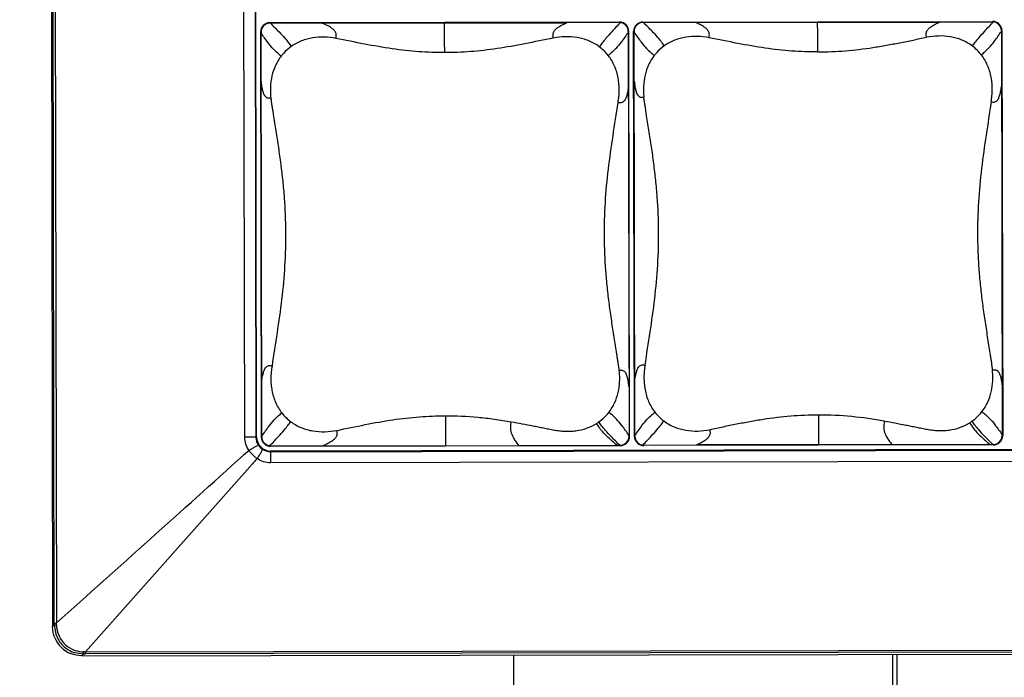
# Model space of a CAD drawing. Header units: inches. Extents: x 0 to 17, y 0 to 11.
# Tile 17 of 46: x 6.368 to 7.032, y 3.59 to 4.033. Entities that reach past the tile are written whole.
import ezdxf

# ---------------------------------------------------------------- set-up
doc = ezdxf.new("R2010")
doc.units = ezdxf.units.IN
doc.header["$LTSCALE"] = 0.935
doc.header["$MEASUREMENT"] = 0
doc.layers.get('0').update_dxf_attribs({"linetype": 'CONTINUOUS'})
doc.styles.get("Standard").update_dxf_attribs({"font": 'txt', "width": 0.8})
doc.dimstyles.new('DIMSTYLE_1', dxfattribs={"dimtxt": 0.15625, "dimasz": 0.1875, "dimexe": 0.125, "dimexo": 0.0625, "dimgap": 0.078125, "dimtad": 0, "dimtih": 1, "dimtoh": 1, "dimlfac": 2, "dimzin": 4, "dimdsep": 46, "dimtxsty": 'Standard', "dimblk": '_FILLED', "dimblk1": '_FILLED', "dimblk2": '_FILLED', "dimcen": 0.09, "dimazin": 1, "dimtfac": 1, "dimtofl": 0, "dimtmove": 0, "dimatfit": 3, "dimldrblk": '_FILLED', "dimfxl": 1, "dimtolj": 1, "dimtzin": 4, "dimarcsym": 0})

# ---------------------------------------------------------------- blocks, each defined once
blk = doc.blocks.new('_FILLED')
at = {"color": 0, "linetype": 'ByBlock'}
blk.add_solid([(0, 0), (-1, 0.1667), (-1, -0.1667)], dxfattribs=at)
blk = doc.blocks.new('*D1')
at = {"color": 2, "linetype": 'Continuous', "transparency": 16777216}
for p, q in [((6.34792, 4.45854), (5.8347, 4.45758)), ((5.9597, 4.45781), (5.96021, 4.18685)), ((5.9613, 3.60339), (5.96079, 3.87435)), ((6.34708, 3.60411), (5.8363, 3.60316))]:
    blk.add_line(p, q, dxfattribs=at)
at = {"color": 2, "linetype": 'Continuous', "transparency": 16777216, "xscale": 0.1875, "yscale": 0.1875, "zscale": 0.1875}
for p, rotation in [((5.9597, 4.45781), 90.10690605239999), ((5.9613, 3.60339), 270.1069060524)]:
    blk.add_blockref('_FILLED', p, dxfattribs=dict(at, rotation=rotation))
at = {"color": 2, "linetype": 'Continuous', "transparency": 16777216, "insert": (5.9605, 4.10873), "char_height": 0.15625, "width": 0.75, "attachment_point": 2, "line_spacing_factor": 0.9}
blk.add_mtext('{\\ftxt;\\W0.0001;\\H0.0001;\\~}{\\ftxt;\\W3.2;\\H0.15625; }{\\ftxt;\\W0.0001;\\H0.0001;\\~}', dxfattribs=at)
blk = doc.blocks.new('*D2')
at = {"color": 2, "linetype": 'Continuous', "transparency": 16777216}
for p, q in [((10.61175, 3.5837), (10.61259, 3.13075)), ((6.39001, 3.56135), (6.39083, 3.12288)), ((10.61236, 3.25575), (8.9546, 3.25266)), ((6.39059, 3.24788), (8.04835, 3.25097))]:
    blk.add_line(p, q, dxfattribs=at)
at = {"color": 2, "linetype": 'Continuous', "transparency": 16777216, "xscale": 0.1875, "yscale": 0.1875, "zscale": 0.1875}
for p, rotation in [((10.61236, 3.25575), 0.106889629), ((6.39059, 3.24788), 180.106889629)]:
    blk.add_blockref('_FILLED', p, dxfattribs=dict(at, rotation=rotation))
at = {"color": 2, "linetype": 'Continuous', "transparency": 16777216, "insert": (8.50148, 3.32994), "char_height": 0.15625, "width": 1.125, "attachment_point": 2, "line_spacing_factor": 0.9}
blk.add_mtext('{\\ftxt;\\W0.0001;\\H0.0001;\\~}{\\ftxt;\\W4.8;\\H0.15625; }{\\ftxt;\\W0.0001;\\H0.0001;\\~}', dxfattribs=at)

msp = doc.modelspace()

# ---------------------------------------------------------------- linework, layer by layer
at = {"color": 7, "linetype": 'Continuous'}
for p, q in [((6.38837, 4.44157), (6.38989, 3.62385)), ((6.39105, 3.62633), (6.38953, 4.43911)), ((6.39096, 4.43911), (6.39247, 3.62635)), ((6.51952, 3.75179), (6.51848, 4.31415)), ((6.526, 4.31416), (6.52705, 3.7518)), ((6.52749, 3.75179), (6.52644, 4.31416)), ((6.53639, 4.03104), (6.53641, 4.03137)), ((6.53677, 4.03104), (6.53639, 4.03104)), ((6.77236, 4.03181), (6.53641, 4.03137)), ((6.57181, 4.0311), (6.53677, 4.03104)), ((6.57181, 4.0311), (6.73675, 4.03141)), ((6.77235, 4.03148), (6.73675, 4.03141)), ((6.77235, 4.03148), (6.77236, 4.03181)), ((6.77862, 4.02558), (6.77825, 4.02559)), ((6.77825, 4.02559), (6.77826, 4.02509)), ((6.77913, 3.75227), (6.77862, 4.02558)), ((6.5305, 4.02513), (6.53018, 4.02512)), ((6.53018, 4.02512), (6.53069, 3.7518)), ((6.5305, 4.02513), (6.5305, 4.02446)), ((6.53101, 3.75231), (6.5305, 4.02446)), ((6.77826, 4.02509), (6.77876, 3.75294)), ((6.77876, 3.75227), (6.77876, 3.75294)), ((6.52705, 3.7518), (6.51952, 3.75179)), ((6.52705, 3.7518), (6.52749, 3.75179)), ((6.53069, 3.7518), (6.53101, 3.75181)), ((6.53101, 3.75181), (6.53101, 3.75231)), ((6.70447, 3.74623), (6.77044, 3.74636)), ((6.77044, 3.74636), (6.77249, 3.74636)), ((6.77249, 3.74636), (6.77288, 3.74636)), ((6.77288, 3.74636), (6.7729, 3.74601)), ((6.77876, 3.75227), (6.77913, 3.75227)), ((6.52244, 3.74265), (6.51875, 3.73966)), ((6.53692, 3.74592), (6.57252, 3.74599)), ((6.53692, 3.74592), (6.53694, 3.74557)), ((6.53694, 3.74557), (6.7729, 3.74601)), ((6.53694, 3.74195), (7.52795, 3.7438)), ((6.53694, 3.74195), (6.53696, 3.74236)), ((6.53694, 3.74195), (6.53694, 3.73443)), ((7.52798, 3.74421), (6.53696, 3.74236)), ((6.57252, 3.74599), (6.70447, 3.74623)), ((6.52465, 3.73377), (6.41201, 3.60687)), ((7.52796, 3.73628), (6.53694, 3.73443)), ((6.38989, 3.62385), (6.39105, 3.62505)), ((6.39105, 3.62633), (6.39247, 3.62633)), ((6.39105, 3.62505), (6.39105, 3.62633)), ((6.39105, 3.62505), (6.39206, 3.61887)), ((6.39105, 3.62505), (6.3925, 3.62502)), ((6.40958, 3.60423), (10.58969, 3.61203)), ((6.41074, 3.60544), (6.4107, 3.60689)), ((6.41157, 3.60687), (6.41201, 3.60687)), ((6.41201, 3.60687), (7.65343, 3.60918)), ((7.65468, 3.60776), (6.41201, 3.60544)), ((6.41201, 3.60544), (6.41201, 3.60687)), ((6.40474, 3.60636), (6.41074, 3.60544)), ((6.41074, 3.60544), (6.40958, 3.60423)), ((6.41074, 3.60544), (6.41201, 3.60544)), ((6.70119, 3.54155), (6.70108, 3.60477)), ((6.95681, 3.54202), (6.9567, 3.60525)), ((6.95976, 3.54124), (6.95964, 3.60526))]:
    msp.add_line(p, q, dxfattribs=at)
at = {"color": 6, "linetype": 'Continuous'}
for p, q in [((6.7881, 4.03184), (7.02405, 4.03228)), ((6.78846, 4.03151), (6.98844, 4.03188)), ((6.98844, 4.03188), (7.02403, 4.03195)), ((7.02405, 4.03228), (7.02403, 4.03195)), ((6.78219, 4.0256), (6.78186, 4.02559)), ((6.78237, 3.75227), (6.78186, 4.02559)), ((6.78219, 4.0256), (6.78219, 4.02493)), ((6.78808, 4.03151), (6.7881, 4.03184)), ((6.78846, 4.03151), (6.78808, 4.03151)), ((7.03031, 4.02605), (7.02994, 4.02606)), ((7.02994, 4.02606), (7.02994, 4.02556)), ((7.02994, 4.02556), (7.03045, 3.75341)), ((7.03031, 4.02605), (7.03082, 3.75274)), ((6.7827, 3.75278), (6.78219, 4.02493)), ((7.03045, 3.75341), (7.03045, 3.75274)), ((6.78237, 3.75227), (6.7827, 3.75228)), ((6.7827, 3.75228), (6.7827, 3.75278)), ((6.78861, 3.74639), (6.8242, 3.74646)), ((6.78861, 3.74639), (6.78863, 3.74604)), ((7.02459, 3.74648), (6.78863, 3.74604)), ((7.02418, 3.74683), (6.8242, 3.74646)), ((7.02456, 3.74683), (7.02418, 3.74683)), ((7.02456, 3.74683), (7.02459, 3.74648)), ((7.03045, 3.75274), (7.03082, 3.75274))]:
    msp.add_line(p, q, dxfattribs=at)
for centre, radius, start, end in [((7.02404, 4.02605), 0.0059, 0.10949, 90.10823), ((7.02406, 4.02604), 0.00624, 0.10691, 90.10689), ((6.78811, 4.0256), 0.00624, 90.10689, 180.10691), ((6.78809, 4.02561), 0.0059, 90.10931, 180.10458), ((4.25885, 4.00792), 2.64723, 0.08152, 0.51531), ((6.99131, 3.99026), 0.03178, 37.92436, 53.12142), ((6.82132, 3.78809), 0.03179, 217.92529, 233.11843), ((8.51658, 3.76813), 1.61005, 180.05211, 180.76577), ((6.99181, 3.78829), 0.03162, 305.36112, 322.32964), ((6.9916, 3.7886), 0.032, 301.98759, 305.33796), ((6.78862, 3.75229), 0.00624, 180.10691, 270.10689), ((6.7886, 3.75229), 0.0059, 180.10934, 270.10838), ((7.02455, 3.75273), 0.0059, 270.10931, 0.10458), ((7.02457, 3.75273), 0.00624, 270.10689, 0.10691)]:
    msp.add_arc(centre, radius, start, end, dxfattribs=at)
at = {"color": 7, "linetype": 'Continuous'}
for centre, radius, start, end in [((6.53642, 4.02513), 0.00624, 90.10689, 180.10691), ((6.5364, 4.02514), 0.0059, 90.10931, 180.10459), ((4.00716, 4.00745), 2.64723, 0.08152, 0.51531), ((6.77236, 4.02558), 0.0059, 0.10948, 90.10823), ((6.77238, 4.02557), 0.00624, 0.10691, 90.10689), ((6.73963, 3.98979), 0.03178, 37.92457, 53.12118), ((6.56964, 3.78762), 0.03179, 217.92578, 233.118), ((8.26489, 3.76766), 1.61005, 180.05211, 180.76577), ((6.74012, 3.78782), 0.03162, 305.36093, 322.33281), ((6.73991, 3.78813), 0.032, 301.98759, 305.33796), ((6.53694, 3.75181), 0.00945, 180.10691, 270.10689), ((6.53693, 3.75182), 0.00624, 180.10691, 270.10689), ((6.53691, 3.75182), 0.0059, 180.10933, 270.10838), ((6.77287, 3.75226), 0.0059, 270.1093, 0.10459), ((6.77289, 3.75226), 0.00624, 270.10689, 0.10691), ((-22.16777, 35.58379), 42.85983, 311.787044, 312.013849), ((6.9884, 3.31207), 0.62682, 137.2845, 137.71862), ((6.03529, 3.61746), 0.35729, 1.21294, 1.42328), ((6.40954, 3.62388), 0.01965, 202.53194, 247.63584), ((6.41118, 3.62594), 0.01907, 244.64702, 251.29622), ((6.40657, 3.36202), 0.2449, 88.8312, 89.03445)]:
    msp.add_arc(centre, radius, start, end, dxfattribs=at)
at = {"color": 6, "linetype": 'Continuous'}
for points, knots in [([(6.97944, 4.02156), (6.9793, 4.02229), (6.97911, 4.0234), (6.97931, 4.02485), (6.97981, 4.02612), (6.98082, 4.02738), (6.98269, 4.02893), (6.98525, 4.03043), (6.98737, 4.03142), (6.98844, 4.03188)], [0, 0, 0, 0, 0.147804, 0.219805, 0.288221, 0.415189, 0.535777, 0.769695, 1, 1, 1, 1]), ([(7.01039, 4.01568), (7.01102, 4.01653), (7.01247, 4.01848), (7.01523, 4.02186), (7.01932, 4.02642), (7.0226, 4.02989), (7.02456, 4.03192)], [0, 0, 0, 0, 0.148068, 0.336775, 0.607047, 1, 1, 1, 1]), ([(6.80253, 4.01584), (6.80193, 4.01669), (6.80056, 4.01863), (6.79786, 4.02194), (6.79377, 4.02632), (6.79045, 4.02959), (6.78846, 4.03151)], [0, 0, 0, 0, 0.148251, 0.336813, 0.606858, 1, 1, 1, 1]), ([(6.83269, 4.02129), (6.83282, 4.02203), (6.83302, 4.02314), (6.8328, 4.02461), (6.83228, 4.02587), (6.83125, 4.02713), (6.82934, 4.02867), (6.82673, 4.03015), (6.82458, 4.03112), (6.8235, 4.03157)], [0, 0, 0, 0, 0.147521, 0.219365, 0.287678, 0.41453, 0.535131, 0.76929, 1, 1, 1, 1]), ([(7.01638, 4.00979), (7.01719, 4.01042), (7.01903, 4.01186), (7.02202, 4.01484), (7.02576, 4.01947), (7.02841, 4.02327), (7.02994, 4.02556)], [0, 0, 0, 0, 0.147451, 0.33474, 0.604356, 1, 1, 1, 1]), ([(6.78219, 4.02493), (6.78374, 4.02268), (6.78641, 4.01892), (6.79016, 4.01436), (6.79316, 4.01142), (6.79499, 4.01), (6.7958, 4.00938)], [0, 0, 0, 0, 0.395488, 0.665137, 0.852507, 1, 1, 1, 1]), ([(6.83271, 4.02129), (6.83014, 4.02175), (6.82494, 4.02236), (6.81837, 4.02198), (6.81323, 4.0209), (6.80947, 4.01966), (6.80587, 4.018), (6.8036, 4.01662), (6.80253, 4.01584)], [0, 0, 0, 0, 0.248363, 0.497396, 0.622493, 0.747925, 0.873851, 1, 1, 1, 1]), ([(6.90607, 4.01168), (6.90024, 4.01167), (6.88839, 4.01211), (6.87034, 4.01411), (6.85175, 4.01744), (6.83914, 4.02002), (6.83271, 4.02129)], [0, 0, 0, 0, 0.236076, 0.479076, 0.734703, 1, 1, 1, 1]), ([(6.90607, 4.01169), (6.91231, 4.0117), (6.92475, 4.01223), (6.94017, 4.0141), (6.95235, 4.01617), (6.96141, 4.01791), (6.96892, 4.01944), (6.97493, 4.02065), (6.97793, 4.02127), (6.97944, 4.02156)], [0, 0, 0, 0, 0.252275, 0.503141, 0.627815, 0.75203, 0.876038, 0.938014, 1, 1, 1, 1]), ([(7.01039, 4.01568), (7.00821, 4.01731), (7.00342, 4.02001), (6.99553, 4.02219), (6.98741, 4.02268), (6.98204, 4.02206), (6.9794, 4.02155)], [0, 0, 0, 0, 0.251725, 0.502238, 0.751322, 1, 1, 1, 1]), ([(6.80253, 4.01584), (6.80063, 4.01448), (6.79826, 4.0124), (6.79627, 4.01), (6.7958, 4.00938)], [0, 0, 0, 0, 0.74961, 1, 1, 1, 1]), ([(6.7958, 4.00937), (6.79428, 4.00741), (6.79169, 4.0031), (6.7893, 3.99601), (6.78847, 3.98984), (6.78844, 3.98489), (6.78861, 3.98243), (6.78875, 3.9812)], [0, 0, 0, 0, 0.251137, 0.501543, 0.750982, 0.875566, 1, 1, 1, 1]), ([(7.02304, 3.97798), (7.02324, 3.97935), (7.02364, 3.9821), (7.02386, 3.98626), (7.02372, 3.99044), (7.02297, 3.99596), (7.02096, 4.0027), (7.0181, 4.00758), (7.01638, 4.00979)], [0, 0, 0, 0, 0.124454, 0.248994, 0.373671, 0.498596, 0.748864, 1, 1, 1, 1]), ([(6.78225, 3.99194), (6.78237, 3.99069), (6.78264, 3.9885), (6.78323, 3.98566), (6.78394, 3.98363), (6.78477, 3.98225), (6.78572, 3.98144), (6.78674, 3.98111), (6.78775, 3.98109), (6.78841, 3.98117), (6.78875, 3.9812)], [0, 0, 0, 0, 0.261751, 0.459587, 0.604894, 0.710433, 0.790816, 0.860686, 0.929592, 1, 1, 1, 1]), ([(7.02304, 3.97798), (7.02338, 3.97793), (7.02406, 3.97784), (7.02509, 3.97782), (7.02614, 3.97811), (7.02714, 3.97888), (7.02802, 3.98023), (7.02881, 3.98223), (7.02951, 3.98504), (7.02985, 3.98721), (7.03001, 3.98845)], [0, 0, 0, 0, 0.07171, 0.141866, 0.212767, 0.293678, 0.39909, 0.543642, 0.740145, 1, 1, 1, 1]), ([(6.78958, 3.80036), (6.79069, 3.80782), (6.79303, 3.82273), (6.79629, 3.84521), (6.79837, 3.86794), (6.79899, 3.89084), (6.79819, 3.90993), (6.79684, 3.92512), (6.7955, 3.93642), (6.79391, 3.94765), (6.79246, 3.95698), (6.79129, 3.96443), (6.79055, 3.96908), (6.78998, 3.97281), (6.78957, 3.97561), (6.78913, 3.9784), (6.78886, 3.98027), (6.78875, 3.9812)], [0, 0, 0, 0, 0.124252, 0.248796, 0.374178, 0.50015, 0.626059, 0.688794, 0.751302, 0.813588, 0.875736, 0.906787, 0.937841, 0.953372, 0.968907, 0.984451, 1, 1, 1, 1]), ([(7.02304, 3.97798), (7.02193, 3.97053), (7.01959, 3.95561), (7.01632, 3.93314), (7.01424, 3.91041), (7.01372, 3.89132), (7.0141, 3.87604), (7.01475, 3.8646), (7.01577, 3.85323), (7.01711, 3.84193), (7.0187, 3.83069), (7.02016, 3.82137), (7.02132, 3.81392), (7.02207, 3.80926), (7.02264, 3.80554), (7.02305, 3.80274), (7.02349, 3.79994), (7.02376, 3.79808), (7.02388, 3.79714)], [0, 0, 0, 0, 0.124238, 0.248773, 0.374147, 0.500111, 0.563122, 0.626034, 0.68877, 0.751281, 0.813573, 0.875725, 0.90678, 0.937836, 0.953368, 0.968905, 0.98445, 1, 1, 1, 1]), ([(6.78263, 3.78989), (6.78279, 3.79113), (6.78313, 3.7933), (6.78382, 3.79611), (6.7846, 3.79811), (6.78549, 3.79946), (6.78649, 3.80023), (6.78754, 3.80052), (6.78857, 3.80051), (6.78924, 3.80041), (6.78958, 3.80036)], [0, 0, 0, 0, 0.259928, 0.456459, 0.601002, 0.70638, 0.78725, 0.858127, 0.928279, 1, 1, 1, 1]), ([(6.78958, 3.80036), (6.78938, 3.79899), (6.78898, 3.79624), (6.78876, 3.79208), (6.78891, 3.78791), (6.78966, 3.78238), (6.79167, 3.77564), (6.79453, 3.77076), (6.79625, 3.76855)], [0, 0, 0, 0, 0.124447, 0.248921, 0.373628, 0.49859, 0.748858, 1, 1, 1, 1]), ([(7.01683, 3.76897), (7.01836, 3.77093), (7.02094, 3.77524), (7.02333, 3.78234), (7.02416, 3.7885), (7.02419, 3.79345), (7.02402, 3.79591), (7.02388, 3.79714)], [0, 0, 0, 0, 0.251133, 0.501523, 0.75095, 0.875537, 1, 1, 1, 1]), ([(7.02388, 3.79714), (7.02421, 3.79718), (7.02488, 3.79725), (7.02588, 3.79723), (7.02691, 3.7969), (7.02786, 3.79609), (7.02869, 3.79471), (7.0294, 3.79268), (7.02999, 3.78984), (7.03027, 3.78765), (7.03039, 3.7864)], [0, 0, 0, 0, 0.070366, 0.139242, 0.209109, 0.289516, 0.39509, 0.540424, 0.738268, 1, 1, 1, 1]), ([(6.7827, 3.75278), (6.78423, 3.75507), (6.78688, 3.75887), (6.79061, 3.7635), (6.7936, 3.76648), (6.79544, 3.76792), (6.79625, 3.76855)], [0, 0, 0, 0, 0.395643, 0.665257, 0.852546, 1, 1, 1, 1]), ([(6.90653, 3.76667), (6.90029, 3.76666), (6.88785, 3.76612), (6.87244, 3.76425), (6.86026, 3.76218), (6.85121, 3.76044), (6.84369, 3.75891), (6.83769, 3.75769), (6.83469, 3.75707), (6.83318, 3.75678)], [0, 0, 0, 0, 0.252304, 0.50318, 0.627846, 0.752058, 0.87605, 0.938012, 1, 1, 1, 1]), ([(6.95102, 3.76263), (6.94371, 3.7639), (6.92893, 3.76596), (6.91401, 3.76668), (6.90653, 3.76667)], [0, 0, 0, 0, 0.498057, 1, 1, 1, 1]), ([(7.01683, 3.76896), (7.01764, 3.76834), (7.01948, 3.76692), (7.02247, 3.76398), (7.02622, 3.75941), (7.0289, 3.75566), (7.03045, 3.75341)], [0, 0, 0, 0, 0.147477, 0.334841, 0.604495, 1, 1, 1, 1]), ([(6.78808, 3.74641), (6.79004, 3.74845), (6.79332, 3.75192), (6.7974, 3.75648), (6.80017, 3.75986), (6.80161, 3.76181), (6.80225, 3.76266)], [0, 0, 0, 0, 0.392934, 0.663203, 0.851919, 1, 1, 1, 1]), ([(6.80225, 3.76266), (6.80442, 3.76103), (6.80921, 3.75834), (6.8171, 3.75616), (6.82521, 3.75566), (6.83058, 3.75629), (6.83322, 3.75679)], [0, 0, 0, 0, 0.251798, 0.502245, 0.751318, 1, 1, 1, 1]), ([(6.95102, 3.76263), (6.95085, 3.76161), (6.95059, 3.76002), (6.9506, 3.75782), (6.95099, 3.75519), (6.95219, 3.75233), (6.95411, 3.74928), (6.95542, 3.7476), (6.95616, 3.7467)], [0, 0, 0, 0, 0.179487, 0.274804, 0.378797, 0.634853, 0.800555, 1, 1, 1, 1]), ([(6.95102, 3.76263), (6.95345, 3.76221), (6.95828, 3.76133), (6.96431, 3.76016), (6.96912, 3.7592), (6.97273, 3.75848), (6.97574, 3.75788), (6.97814, 3.7574), (6.98055, 3.75692), (6.98358, 3.75646), (6.98726, 3.75618), (6.99095, 3.75618), (6.99586, 3.75661), (7.00193, 3.75801), (7.00644, 3.76015), (7.00855, 3.76146)], [0, 0, 0, 0, 0.124993, 0.24971, 0.311984, 0.374278, 0.43659, 0.467727, 0.498888, 0.561227, 0.623606, 0.686018, 0.74855, 0.873978, 1, 1, 1, 1]), ([(7.00855, 3.76146), (7.00907, 3.76062), (7.01025, 3.75871), (7.01278, 3.75554), (7.01679, 3.75148), (7.02012, 3.74854), (7.02213, 3.74683)], [0, 0, 0, 0, 0.148078, 0.33578, 0.605299, 1, 1, 1, 1]), ([(7.01011, 3.7625), (7.0107, 3.76165), (7.01207, 3.75971), (7.01477, 3.7564), (7.01886, 3.75202), (7.02219, 3.74875), (7.02418, 3.74683)], [0, 0, 0, 0, 0.148229, 0.336777, 0.606825, 1, 1, 1, 1]), ([(6.83318, 3.75678), (6.83332, 3.75605), (6.83352, 3.75494), (6.83331, 3.75349), (6.83281, 3.75223), (6.8318, 3.75096), (6.82994, 3.74941), (6.82738, 3.74791), (6.82527, 3.74692), (6.8242, 3.74646)], [0, 0, 0, 0, 0.147919, 0.219977, 0.288435, 0.415434, 0.536007, 0.76983, 1, 1, 1, 1])]:
    msp.add_open_spline(points, degree=3, knots=knots, dxfattribs=at)
at = {"color": 7, "linetype": 'Continuous'}
for points, knots in [([(6.53677, 4.03104), (6.53876, 4.02912), (6.54209, 4.02585), (6.54617, 4.02147), (6.54888, 4.01816), (6.55024, 4.01622), (6.55084, 4.01537)], [0, 0, 0, 0, 0.393145, 0.66319, 0.851751, 1, 1, 1, 1]), ([(6.581, 4.02082), (6.58113, 4.02156), (6.58133, 4.02267), (6.58112, 4.02414), (6.5806, 4.0254), (6.57956, 4.02666), (6.57765, 4.0282), (6.57505, 4.02968), (6.57289, 4.03065), (6.57181, 4.0311)], [0, 0, 0, 0, 0.147521, 0.219364, 0.287675, 0.414527, 0.535129, 0.769289, 1, 1, 1, 1]), ([(6.72775, 4.02109), (6.72762, 4.02182), (6.72742, 4.02293), (6.72762, 4.02438), (6.72812, 4.02565), (6.72914, 4.02691), (6.73101, 4.02847), (6.73356, 4.02996), (6.73568, 4.03095), (6.73675, 4.03141)], [0, 0, 0, 0, 0.147816, 0.219806, 0.288254, 0.415266, 0.53586, 0.769739, 1, 1, 1, 1]), ([(6.77287, 4.03145), (6.77091, 4.02942), (6.76763, 4.02595), (6.76355, 4.02139), (6.76078, 4.01801), (6.75933, 4.01607), (6.7587, 4.01521)], [0, 0, 0, 0, 0.392953, 0.663225, 0.851932, 1, 1, 1, 1]), ([(6.54411, 4.00891), (6.5433, 4.00953), (6.54147, 4.01095), (6.53848, 4.01389), (6.53472, 4.01846), (6.53205, 4.02221), (6.5305, 4.02446)], [0, 0, 0, 0, 0.147493, 0.334863, 0.604512, 1, 1, 1, 1]), ([(6.58102, 4.02082), (6.57846, 4.02128), (6.57325, 4.02189), (6.56669, 4.02151), (6.56154, 4.02043), (6.55779, 4.01919), (6.55418, 4.01753), (6.55191, 4.01615), (6.55084, 4.01537)], [0, 0, 0, 0, 0.248363, 0.497396, 0.622493, 0.747925, 0.873851, 1, 1, 1, 1]), ([(6.65438, 4.01122), (6.64855, 4.0112), (6.63671, 4.01164), (6.61865, 4.01364), (6.60006, 4.01697), (6.58745, 4.01956), (6.58102, 4.02082)], [0, 0, 0, 0, 0.236076, 0.479076, 0.734703, 1, 1, 1, 1]), ([(6.72775, 4.0211), (6.72132, 4.01981), (6.70871, 4.01717), (6.69012, 4.01377), (6.67206, 4.01171), (6.66022, 4.01123), (6.65438, 4.01122)], [0, 0, 0, 0, 0.265332, 0.520983, 0.763972, 1, 1, 1, 1]), ([(6.7587, 4.01521), (6.75652, 4.01684), (6.75174, 4.01953), (6.74386, 4.02171), (6.73575, 4.02221), (6.73039, 4.02159), (6.72775, 4.02109)], [0, 0, 0, 0, 0.251724, 0.502238, 0.751322, 1, 1, 1, 1]), ([(6.77826, 4.02509), (6.77672, 4.0228), (6.77407, 4.019), (6.77034, 4.01437), (6.76734, 4.01139), (6.76551, 4.00995), (6.7647, 4.00932)], [0, 0, 0, 0, 0.395643, 0.665259, 0.852548, 1, 1, 1, 1]), ([(6.55084, 4.01537), (6.54894, 4.01401), (6.54657, 4.01193), (6.54458, 4.00953), (6.54411, 4.00891)], [0, 0, 0, 0, 0.74961, 1, 1, 1, 1]), ([(6.54411, 4.00891), (6.54259, 4.00694), (6.54, 4.00263), (6.53761, 3.99554), (6.53678, 3.98937), (6.53675, 3.98442), (6.53692, 3.98196), (6.53706, 3.98073)], [0, 0, 0, 0, 0.251137, 0.501543, 0.750982, 0.875566, 1, 1, 1, 1]), ([(6.77135, 3.97751), (6.77156, 3.97888), (6.77196, 3.98163), (6.77218, 3.98579), (6.77203, 3.98997), (6.77129, 3.99549), (6.76927, 4.00223), (6.76641, 4.00711), (6.76469, 4.00932)], [0, 0, 0, 0, 0.124454, 0.248994, 0.373671, 0.498596, 0.748864, 1, 1, 1, 1]), ([(6.53056, 3.99147), (6.53068, 3.99022), (6.53095, 3.98803), (6.53155, 3.98519), (6.53226, 3.98316), (6.53308, 3.98178), (6.53403, 3.98097), (6.53505, 3.98064), (6.53606, 3.98062), (6.53672, 3.9807), (6.53706, 3.98073)], [0, 0, 0, 0, 0.261751, 0.459587, 0.604894, 0.710433, 0.790816, 0.860686, 0.929592, 1, 1, 1, 1]), ([(6.77833, 3.98798), (6.77816, 3.98674), (6.77782, 3.98457), (6.77713, 3.98176), (6.77634, 3.97976), (6.77545, 3.97841), (6.77445, 3.97764), (6.7734, 3.97735), (6.77237, 3.97737), (6.77169, 3.97746), (6.77135, 3.97751)], [0, 0, 0, 0, 0.259854, 0.456357, 0.600909, 0.706321, 0.787232, 0.858134, 0.928289, 1, 1, 1, 1]), ([(6.53706, 3.98073), (6.53717, 3.9798), (6.53743, 3.97793), (6.53787, 3.97513), (6.53829, 3.97234), (6.53887, 3.96861), (6.5396, 3.96396), (6.54077, 3.95651), (6.54222, 3.94718), (6.54381, 3.93595), (6.54515, 3.92465), (6.54651, 3.90946), (6.5473, 3.89037), (6.54668, 3.86747), (6.5446, 3.84474), (6.54134, 3.82227), (6.539, 3.80735), (6.5379, 3.79989)], [0, 0, 0, 0, 0.015542, 0.031086, 0.046624, 0.062154, 0.093213, 0.124268, 0.186405, 0.248701, 0.311213, 0.373948, 0.49985, 0.625809, 0.751197, 0.875742, 1, 1, 1, 1]), ([(6.77219, 3.79667), (6.77208, 3.79761), (6.77182, 3.79947), (6.77138, 3.80227), (6.77096, 3.80507), (6.77038, 3.80879), (6.76964, 3.81345), (6.76847, 3.8209), (6.76702, 3.83022), (6.76542, 3.84146), (6.76408, 3.85276), (6.76273, 3.86794), (6.76193, 3.88704), (6.76255, 3.90994), (6.76463, 3.93267), (6.7679, 3.95514), (6.77024, 3.97005), (6.77135, 3.97751)], [0, 0, 0, 0, 0.015542, 0.031088, 0.046629, 0.062162, 0.09322, 0.12428, 0.186431, 0.248724, 0.311241, 0.373987, 0.499887, 0.625833, 0.75122, 0.875747, 1, 1, 1, 1]), ([(6.53094, 3.78942), (6.5311, 3.79066), (6.53144, 3.79283), (6.53213, 3.79564), (6.53292, 3.79764), (6.5338, 3.79899), (6.5348, 3.79976), (6.53585, 3.80005), (6.53688, 3.80004), (6.53756, 3.79994), (6.5379, 3.79989)], [0, 0, 0, 0, 0.259928, 0.456459, 0.601002, 0.70638, 0.78725, 0.858127, 0.928279, 1, 1, 1, 1]), ([(6.5379, 3.79989), (6.53769, 3.79852), (6.53729, 3.79577), (6.53708, 3.79161), (6.53722, 3.78744), (6.53797, 3.78191), (6.53998, 3.77517), (6.54284, 3.77029), (6.54456, 3.76808)], [0, 0, 0, 0, 0.124447, 0.248921, 0.373628, 0.49859, 0.748858, 1, 1, 1, 1]), ([(6.76515, 3.7685), (6.76667, 3.77047), (6.76925, 3.77477), (6.77164, 3.78187), (6.77247, 3.78804), (6.7725, 3.79298), (6.77233, 3.79544), (6.77219, 3.79667)], [0, 0, 0, 0, 0.251133, 0.501523, 0.75095, 0.875537, 1, 1, 1, 1]), ([(6.7787, 3.78593), (6.77858, 3.78718), (6.77831, 3.78937), (6.77771, 3.79221), (6.777, 3.79424), (6.77617, 3.79562), (6.77522, 3.79643), (6.7742, 3.79676), (6.77319, 3.79678), (6.77253, 3.79671), (6.77219, 3.79667)], [0, 0, 0, 0, 0.261734, 0.459579, 0.604911, 0.710483, 0.790888, 0.860756, 0.929633, 1, 1, 1, 1]), ([(6.53101, 3.75231), (6.53254, 3.7546), (6.53519, 3.7584), (6.53892, 3.76303), (6.54191, 3.76601), (6.54375, 3.76745), (6.54456, 3.76808)], [0, 0, 0, 0, 0.395643, 0.665257, 0.852546, 1, 1, 1, 1]), ([(6.58153, 3.75632), (6.58796, 3.7576), (6.60056, 3.76024), (6.61913, 3.76364), (6.63717, 3.7657), (6.64901, 3.76618), (6.65484, 3.7662)], [0, 0, 0, 0, 0.2653, 0.520924, 0.763923, 1, 1, 1, 1]), ([(6.65484, 3.76619), (6.66213, 3.76621), (6.67318, 3.76569), (6.68799, 3.764), (6.69552, 3.76282), (6.69934, 3.76216)], [0, 0, 0, 0, 0.488866, 0.740337, 1, 1, 1, 1]), ([(6.77876, 3.75294), (6.77721, 3.75519), (6.77454, 3.75894), (6.77078, 3.76351), (6.76779, 3.76645), (6.76596, 3.76787), (6.76515, 3.7685)], [0, 0, 0, 0, 0.395507, 0.66516, 0.852523, 1, 1, 1, 1]), ([(6.5364, 3.74594), (6.53835, 3.74798), (6.54163, 3.75145), (6.54571, 3.75601), (6.54848, 3.75939), (6.54992, 3.76134), (6.55056, 3.76219)], [0, 0, 0, 0, 0.392934, 0.663203, 0.851919, 1, 1, 1, 1]), ([(6.55056, 3.76219), (6.55274, 3.76056), (6.55752, 3.75787), (6.56541, 3.75569), (6.57353, 3.75519), (6.5789, 3.75582), (6.58153, 3.75632)], [0, 0, 0, 0, 0.251798, 0.502245, 0.751318, 1, 1, 1, 1]), ([(6.70447, 3.74623), (6.70373, 3.74713), (6.70243, 3.74881), (6.7005, 3.75186), (6.6993, 3.75472), (6.69891, 3.75735), (6.6989, 3.75955), (6.69916, 3.76114), (6.69934, 3.76216)], [0, 0, 0, 0, 0.199443, 0.365146, 0.621204, 0.725197, 0.820514, 1, 1, 1, 1]), ([(6.69934, 3.76216), (6.70176, 3.76174), (6.7066, 3.76086), (6.71262, 3.75969), (6.71744, 3.75873), (6.72104, 3.75801), (6.72405, 3.75741), (6.72645, 3.75693), (6.72886, 3.75645), (6.7319, 3.75599), (6.73557, 3.75571), (6.73926, 3.75571), (6.74418, 3.75614), (6.75024, 3.75754), (6.75476, 3.75968), (6.75686, 3.76099)], [0, 0, 0, 0, 0.124993, 0.24971, 0.311983, 0.374278, 0.43659, 0.467727, 0.498887, 0.561226, 0.623606, 0.686018, 0.74855, 0.873978, 1, 1, 1, 1]), ([(6.77044, 3.74636), (6.76843, 3.74807), (6.7651, 3.75101), (6.76109, 3.75507), (6.75857, 3.75824), (6.75738, 3.76015), (6.75686, 3.761)], [0, 0, 0, 0, 0.394701, 0.66422, 0.851922, 1, 1, 1, 1]), ([(6.77249, 3.74636), (6.7705, 3.74828), (6.76718, 3.75155), (6.76309, 3.75593), (6.76038, 3.75924), (6.75902, 3.76118), (6.75842, 3.76203)], [0, 0, 0, 0, 0.39318, 0.663228, 0.851773, 1, 1, 1, 1]), ([(6.5815, 3.75631), (6.58163, 3.75558), (6.58183, 3.75447), (6.58163, 3.75302), (6.58112, 3.75176), (6.58011, 3.75049), (6.57825, 3.74894), (6.5757, 3.74744), (6.57358, 3.74645), (6.57252, 3.74599)], [0, 0, 0, 0, 0.147932, 0.219978, 0.288468, 0.415512, 0.53609, 0.769874, 1, 1, 1, 1]), ([(6.52891, 3.74603), (6.52874, 3.74621), (6.52775, 3.74586), (6.52646, 3.74528), (6.5245, 3.74406), (6.52315, 3.74315), (6.52244, 3.74265)], [0, 0, 0, 0, 0.100785, 0.328152, 0.647739, 1, 1, 1, 1]), ([(6.52786, 3.73728), (6.52841, 3.738), (6.52933, 3.73934), (6.53051, 3.74129), (6.53106, 3.74254), (6.53145, 3.74355), (6.53125, 3.74372)], [0, 0, 0, 0, 0.370024, 0.669407, 0.890224, 1, 1, 1, 1]), ([(6.39206, 3.61887), (6.39302, 3.61597), (6.39637, 3.61056), (6.40183, 3.60728), (6.40475, 3.60636)], [0, 0, 0, 0, 0.499685, 1, 1, 1, 1]), ([(6.39376, 3.6187), (6.3946, 3.61654), (6.39707, 3.61248), (6.40093, 3.6097), (6.40302, 3.60871)], [0, 0, 0, 0, 0.500323, 1, 1, 1, 1])]:
    msp.add_open_spline(points, degree=3, knots=knots, dxfattribs=at)
for points in [[(6.52244, 3.74265), (6.52061, 3.74527), (6.51954, 3.74859), (6.51952, 3.75179)], [(6.52705, 3.7518), (6.52705, 3.74978), (6.52773, 3.74767), (6.52891, 3.74603)], [(6.52786, 3.73727), (6.52578, 3.73874), (6.52396, 3.74061), (6.52244, 3.74265)], [(6.52891, 3.74603), (6.52954, 3.74514), (6.53035, 3.74435), (6.53125, 3.74372)], [(6.53125, 3.74372), (6.53288, 3.74259), (6.53495, 3.74195), (6.53694, 3.74195)], [(6.53694, 3.73443), (6.53377, 3.73443), (6.53046, 3.73546), (6.52786, 3.73727)], [(6.39139, 3.61635), (6.39042, 3.61871), (6.3899, 3.6213), (6.38989, 3.62385)], [(6.3925, 3.62502), (6.39255, 3.62287), (6.39299, 3.6207), (6.39376, 3.6187)], [(6.40507, 3.60788), (6.40687, 3.60727), (6.40879, 3.60692), (6.4107, 3.60689)], [(6.40958, 3.60423), (6.40703, 3.60423), (6.40443, 3.60474), (6.40207, 3.60571)]]:
    msp.add_open_spline(points, degree=3, dxfattribs=at)

# ---------------------------------------------------------------- dimensions: what is measured, and where the dimension line sits
at = {"color": 2, "linetype": 'Continuous'}
for base, p1, p2, angle, text, picture, middle in [((5.9613, 3.60339), (6.41042, 4.45865), (6.40958, 3.60423), 270.10691, '{\\ftxt;\\W0.0001;\\H0.0001;\\~}{\\ftxt;\\W3.2;\\H0.15625; }{\\ftxt;\\W0.0001;\\H0.0001;\\~}', '*D1', (5.9644, 4.0306)), ((10.61236, 3.25575), (6.38989, 3.62385), (10.61163, 3.6462), 0.10689, '{\\ftxt;\\W0.0001;\\H0.0001;\\~}{\\ftxt;\\W4.8;\\H0.15625; }{\\ftxt;\\W0.0001;\\H0.0001;\\~}', '*D2', (8.50148, 3.25181))]:
    dim = msp.add_linear_dim(base=base, p1=p1, p2=p2, angle=angle, text=text, dimstyle='DIMSTYLE_1', dxfattribs=at)
    dim.commit()
    dim.dimension.update_dxf_attribs({"geometry": picture, "text_midpoint": middle, "dimtype": 160})

doc.saveas('drawing.dxf')
